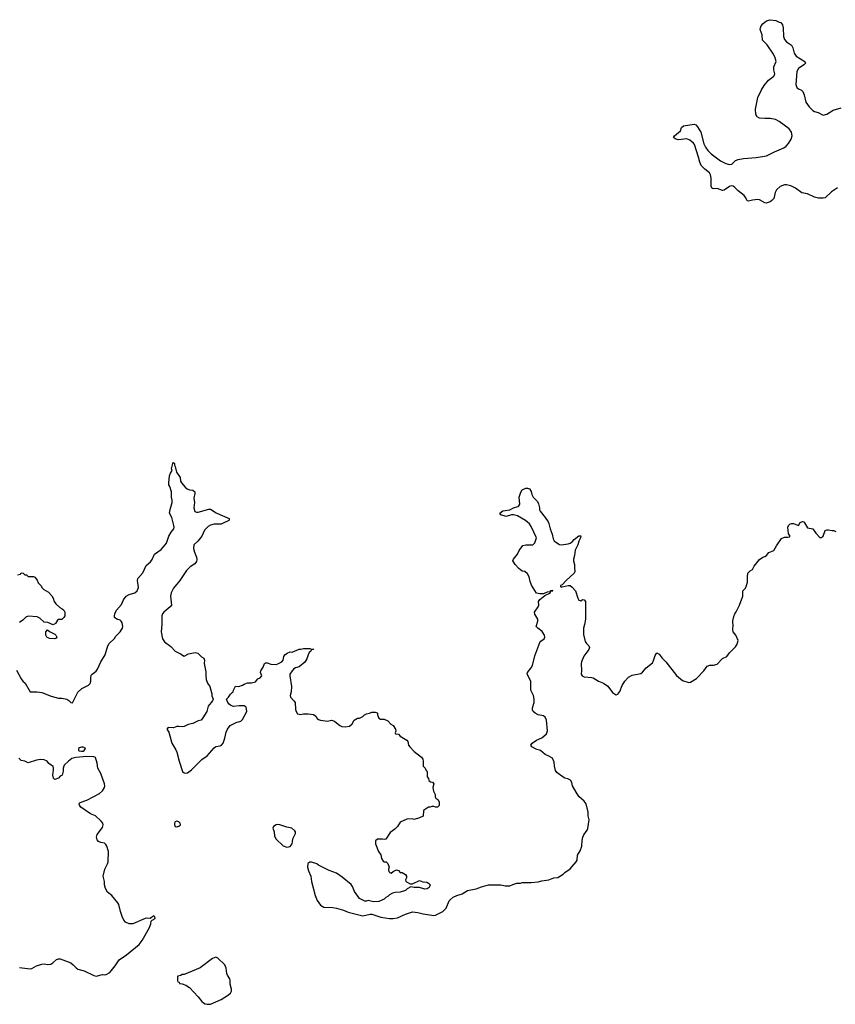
# Model space of a CAD drawing. Header units: inches. Extents: x 2294237 to 2473966, y 835830 to 1006981.
# Tile 64 of 77: x 2405213 to 2414426, y 892143 to 903260. Entities that reach past the tile are written whole.
import ezdxf

# ---------------------------------------------------------------- set-up
doc = ezdxf.new("R2010")
doc.units = ezdxf.units.IN
doc.header["$MEASUREMENT"] = 0
for name, color, linetype in [('C4809', 7, 'Continuous'), ('C4819', 7, 'Continuous'), ('C4910', 7, 'Continuous')]:
    doc.layers.add(name, color=color, linetype=linetype)

msp = doc.modelspace()

# ---------------------------------------------------------------- linework, layer by layer
at = {"layer": 'C4809', "color": 6, "elevation": 100}
for points in [[(2405177, 895917), (2405230, 895816), (2405250, 895791), (2405275, 895770), (2405330, 895671), (2405410, 895671), (2405463, 895663), (2405570, 895621), (2405650, 895599), (2405690, 895601), (2405747, 895587), (2405770, 895572), (2405790, 895551), (2405810, 895547), (2405870, 895666), (2405914, 895710), (2405990, 895747), (2406010, 895765), (2406017, 895790), (2406016, 895830), (2406022, 895858), (2406030, 895871), (2406077, 895903), (2406093, 895927), (2406130, 896011), (2406180, 896090), (2406209, 896190), (2406224, 896216), (2406285, 896275), (2406300, 896300), (2406349, 896350), (2406373, 896390), (2406377, 896410), (2406370, 896450), (2406360, 896470), (2406350, 896480), (2406309, 896490), (2406286, 896510), (2406284, 896530), (2406288, 896550), (2406308, 896592), (2406362, 896658), (2406387, 896710), (2406416, 896750), (2406450, 896770), (2406512, 896788), (2406540, 896810), (2406555, 896850), (2406544, 896930), (2406548, 896952), (2406605, 897015), (2406642, 897098), (2406690, 897139), (2406710, 897167), (2406735, 897225), (2406810, 897279), (2406858, 897330), (2406871, 897350), (2406896, 897430), (2406925, 897475), (2406955, 897510), (2406959, 897530), (2406956, 897550), (2406930, 897638), (2406907, 897690), (2406912, 897730), (2406934, 897810), (2406935, 897835), (2406929, 897871), (2406929, 897930), (2406909, 897989), (2406897, 898010), (2406896, 898030), (2406907, 898110), (2406918, 898142), (2406935, 898170), (2406929, 898190), (2406942, 898250), (2406950, 898262), (2406962, 898250), (2406962, 898230), (2406970, 898214), (2406985, 898150), (2407027, 898090), (2407030, 898050), (2407041, 898030), (2407081, 897981), (2407103, 897963), (2407130, 897952), (2407170, 897947), (2407191, 897930), (2407193, 897910), (2407182, 897858), (2407187, 897810), (2407179, 897750), (2407190, 897707), (2407210, 897701), (2407230, 897701), (2407350, 897734), (2407370, 897734), (2407433, 897693), (2407473, 897673), (2407578, 897630), (2407578, 897610), (2407574, 897606), (2407505, 897570), (2407490, 897566), (2407410, 897563), (2407368, 897552), (2407342, 897538), (2407302, 897498), (2407271, 897430), (2407226, 897374), (2407182, 897330), (2407175, 897290), (2407187, 897247), (2407212, 897190), (2407214, 897166), (2407210, 897144), (2407190, 897115), (2407138, 897082), (2407099, 897041), (2407021, 896930), (2406950, 896842), (2406924, 896790), (2406915, 896750), (2406928, 896650), (2406913, 896630), (2406840, 896570), (2406827, 896550), (2406820, 896530), (2406819, 896430), (2406810, 896350), (2406828, 896268), (2406850, 896237), (2406922, 896182), (2406969, 896129), (2407030, 896101), (2407070, 896072), (2407120, 896100), (2407194, 896114), (2407226, 896106), (2407265, 896065), (2407292, 896050), (2407302, 896030), (2407298, 895990), (2407316, 895896), (2407314, 895850), (2407319, 895810), (2407334, 895770), (2407361, 895730), (2407385, 895650), (2407385, 895625), (2407398, 895590), (2407391, 895570), (2407341, 895510), (2407326, 895450), (2407283, 895377), (2407262, 895350), (2407230, 895342), (2407170, 895314), (2407118, 895302), (2407070, 895281), (2407050, 895277), (2407010, 895281), (2406990, 895278), (2406950, 895264), (2406890, 895269), (2406876, 895250), (2406896, 895216), (2406930, 895090), (2406978, 895018), (2406990, 894990), (2407014, 894890), (2407051, 894771), (2407070, 894756), (2407090, 894751), (2407110, 894756), (2407154, 894790), (2407270, 894907), (2407329, 894950), (2407410, 895039), (2407430, 895054), (2407479, 895061), (2407493, 895067), (2407513, 895090), (2407532, 895148), (2407546, 895214), (2407562, 895250), (2407589, 895290), (2407666, 895330), (2407690, 895331), (2407710, 895341), (2407730, 895358), (2407777, 895450), (2407770, 895498), (2407750, 895514), (2407694, 895514), (2407630, 895505), (2407597, 895517), (2407579, 895530), (2407564, 895550), (2407549, 895590), (2407570, 895612), (2407594, 895646), (2407615, 895665), (2407626, 895670), (2407628, 895690), (2407650, 895734), (2407690, 895732), (2407730, 895745), (2407750, 895758), (2407788, 895772), (2407831, 895771), (2407875, 895785), (2407904, 895816), (2407928, 895830), (2407948, 895850), (2407935, 895890), (2407938, 895910), (2407962, 895950), (2407978, 895990), (2407990, 895998), (2408010, 895998), (2408050, 895985), (2408110, 895981), (2408130, 895986), (2408175, 896010), (2408189, 896030), (2408198, 896070), (2408208, 896090), (2408234, 896106), (2408270, 896121), (2408290, 896118), (2408370, 896151), (2408390, 896151), (2408420, 896160), (2408490, 896162), (2408510, 896152), (2408530, 896154), (2408534, 896150), (2408510, 896146), (2408502, 896130), (2408484, 896116), (2408470, 896088), (2408456, 896044), (2408434, 896006), (2408370, 895954), (2408330, 895941), (2408311, 895930), (2408290, 895909), (2408265, 895870), (2408263, 895850), (2408283, 895730), (2408281, 895670), (2408270, 895630), (2408271, 895610), (2408311, 895571), (2408325, 895550), (2408330, 895472), (2408335, 895450), (2408350, 895421), (2408390, 895416), (2408418, 895422), (2408470, 895423), (2408530, 895415), (2408558, 895398), (2408572, 895370), (2408590, 895358), (2408611, 895351), (2408690, 895341), (2408734, 895350), (2408770, 895338), (2408831, 895291), (2408850, 895281), (2408890, 895275), (2408938, 895282), (2408969, 895311), (2408990, 895352), (2409030, 895372), (2409050, 895372), (2409089, 895391), (2409108, 895410), (2409130, 895421), (2409166, 895430), (2409190, 895442), (2409230, 895442), (2409250, 895434), (2409254, 895430), (2409254, 895410), (2409270, 895374), (2409290, 895362), (2409330, 895362), (2409370, 895342), (2409405, 895305), (2409432, 895290), (2409458, 895250), (2409462, 895230), (2409454, 895210), (2409458, 895198), (2409490, 895194), (2409512, 895172), (2409586, 895126), (2409598, 895110), (2409606, 895070), (2409618, 895050), (2409670, 894998), (2409750, 894932), (2409765, 894910), (2409771, 894890), (2409772, 894830), (2409794, 894810), (2409804, 894784), (2409814, 894770), (2409814, 894710), (2409831, 894691), (2409834, 894670), (2409853, 894653), (2409874, 894650), (2409890, 894634), (2409878, 894590), (2409887, 894550), (2409905, 894510), (2409905, 894485), (2409914, 894470), (2409937, 894457), (2409951, 894430), (2409952, 894388), (2409934, 894370), (2409910, 894368), (2409890, 894378), (2409870, 894378), (2409851, 894369), (2409832, 894368), (2409818, 894362), (2409774, 894330), (2409771, 894269), (2409730, 894249), (2409670, 894229), (2409650, 894238), (2409585, 894235), (2409510, 894198), (2409481, 894150), (2409450, 894119), (2409399, 894081), (2409350, 894009), (2409330, 894002), (2409310, 894008), (2409253, 894007), (2409233, 893987), (2409233, 893953), (2409265, 893870), (2409291, 893830), (2409298, 893790), (2409320, 893760), (2409330, 893752), (2409352, 893752), (2409370, 893734), (2409385, 893690), (2409378, 893670), (2409380, 893660), (2409384, 893644), (2409394, 893630), (2409410, 893622), (2409430, 893642), (2409470, 893662), (2409490, 893652), (2409510, 893632), (2409534, 893630), (2409572, 893610), (2409582, 893590), (2409582, 893570), (2409572, 893550), (2409573, 893533), (2409584, 893524), (2409624, 893504), (2409650, 893502), (2409730, 893542), (2409765, 893525), (2409810, 893522), (2409830, 893512), (2409851, 893490), (2409838, 893462), (2409814, 893446), (2409790, 893444), (2409730, 893462), (2409670, 893462), (2409630, 893468), (2409590, 893448), (2409570, 893429), (2409510, 893408), (2409453, 893407), (2409424, 893396), (2409390, 893378), (2409377, 893363), (2409350, 893348), (2409331, 893329), (2409270, 893302), (2409210, 893299), (2409150, 893315), (2409130, 893308), (2409110, 893309), (2409050, 893338), (2408996, 893416), (2408972, 893472), (2408957, 893497), (2408857, 893577), (2408790, 893622), (2408710, 893654), (2408590, 893714), (2408568, 893730), (2408510, 893749), (2408490, 893749), (2408467, 893733), (2408465, 893690), (2408476, 893650), (2408501, 893590), (2408511, 893529), (2408550, 893370), (2408574, 893314), (2408610, 893261), (2408650, 893241), (2408750, 893235), (2408790, 893227), (2408870, 893206), (2408925, 893185), (2409090, 893143), (2409170, 893161), (2409190, 893159), (2409294, 893126), (2409391, 893111), (2409431, 893111), (2409480, 893120), (2409570, 893161), (2409650, 893186), (2409710, 893181), (2409770, 893163), (2409890, 893147), (2409910, 893151), (2409993, 893190), (2410000, 893198)], [(2405190, 896994), (2405222, 896998), (2405230, 897014), (2405252, 897012), (2405270, 896994), (2405291, 896991), (2405310, 896974), (2405370, 896972), (2405385, 896965), (2405410, 896932), (2405422, 896902), (2405451, 896871), (2405466, 896846), (2405486, 896826), (2405537, 896797), (2405575, 896755), (2405591, 896730), (2405602, 896690), (2405623, 896663), (2405665, 896625), (2405694, 896610), (2405713, 896593), (2405722, 896570), (2405722, 896530), (2405712, 896510), (2405690, 896488), (2405650, 896488), (2405640, 896480), (2405617, 896443), (2405590, 896429), (2405530, 896455), (2405490, 896458), (2405442, 896502), (2405410, 896517), (2405310, 896524), (2405284, 896516), (2405250, 896482), (2405210, 896454)], [(2405210, 892558), (2405330, 892545), (2405350, 892546), (2405404, 892576), (2405463, 892597), (2405490, 892598), (2405530, 892591), (2405564, 892596), (2405586, 892610), (2405630, 892650), (2405650, 892657), (2405670, 892656), (2405790, 892610), (2405817, 892590), (2405850, 892553), (2405870, 892541), (2405941, 892521), (2406050, 892467), (2406078, 892462), (2406150, 892481), (2406170, 892476), (2406190, 892479), (2406230, 892502), (2406290, 892576), (2406336, 892644), (2406419, 892701), (2406561, 892819), (2406595, 892865), (2406681, 893010), (2406694, 893050), (2406698, 893082), (2406708, 893092), (2406742, 893110), (2406739, 893130), (2406730, 893141), (2406687, 893113), (2406650, 893114), (2406632, 893110), (2406490, 893051), (2406450, 893050), (2406410, 893070), (2406390, 893092), (2406370, 893133), (2406351, 893190), (2406332, 893270), (2406321, 893290), (2406254, 893370), (2406205, 893410), (2406183, 893450), (2406173, 893490), (2406172, 893530), (2406155, 893590), (2406176, 893670), (2406206, 893730), (2406212, 893750), (2406215, 893870), (2406197, 893930), (2406188, 893948), (2406170, 893963), (2406130, 893971), (2406103, 893983), (2406090, 894001), (2406081, 894030), (2406090, 894061), (2406150, 894139), (2406158, 894170), (2406151, 894190), (2406135, 894210), (2406070, 894270), (2406014, 894294), (2405902, 894370), (2405888, 894390), (2405886, 894410), (2405898, 894422), (2405970, 894448), (2406116, 894524), (2406150, 894554), (2406172, 894590), (2406174, 894610), (2406170, 894634), (2406130, 894749), (2406094, 894810), (2406090, 894866), (2406069, 894930), (2406050, 894936), (2405970, 894940), (2405849, 894931), (2405803, 894917), (2405763, 894890), (2405717, 894843), (2405706, 894810), (2405704, 894776), (2405692, 894730), (2405670, 894718), (2405650, 894695), (2405610, 894682), (2405597, 894697), (2405589, 894729), (2405597, 894790), (2405597, 894810), (2405590, 894828), (2405542, 894862), (2405522, 894890), (2405490, 894904), (2405450, 894906), (2405402, 894898), (2405310, 894869), (2405270, 894888), (2405230, 894895), (2405203, 894923)]]:
    msp.add_lwpolyline(points, dxfattribs=at)
for points in [[(2405610, 896269), (2405550, 896275), (2405518, 896290), (2405509, 896310), (2405509, 896350), (2405529, 896371), (2405550, 896352), (2405610, 896322), (2405622, 896310), (2405631, 896289), (2405624, 896276)], [(2405930, 895045), (2405910, 895045), (2405890, 895039), (2405879, 895030), (2405876, 895010), (2405884, 895004), (2405910, 895000), (2405930, 895003), (2405943, 895010), (2405957, 895030), (2405954, 895034)], [(2406990, 894209), (2406970, 894205), (2406960, 894190), (2406961, 894170), (2406968, 894150), (2406990, 894147), (2407010, 894154), (2407029, 894170), (2407025, 894190), (2407010, 894203)], [(2408130, 894173), (2408110, 894169), (2408081, 894150), (2408071, 894130), (2408086, 894090), (2408090, 894042), (2408110, 894007), (2408190, 893931), (2408230, 893916), (2408270, 893925), (2408290, 893954), (2408296, 893976), (2408298, 894010), (2408328, 894070), (2408328, 894090), (2408320, 894100), (2408286, 894130), (2408230, 894142), (2408150, 894169)], [(2407430, 892674), (2407390, 892659), (2407250, 892553), (2407070, 892478), (2407050, 892478), (2407032, 892468), (2406998, 892462), (2406994, 892450), (2406994, 892410), (2406998, 892398), (2407013, 892393), (2407018, 892378), (2407050, 892374), (2407090, 892358), (2407130, 892331), (2407228, 892228), (2407270, 892175), (2407290, 892159), (2407310, 892147), (2407330, 892143), (2407370, 892144), (2407490, 892198), (2407559, 892241), (2407593, 892270), (2407605, 892290), (2407605, 892315), (2407590, 892370), (2407590, 892410), (2407585, 892430), (2407560, 892470), (2407553, 892490), (2407547, 892550), (2407530, 892589), (2407450, 892664)]]:
    msp.add_lwpolyline(points, close=True, dxfattribs=at)
at = {"layer": 'C4819', "color": 6, "elevation": 100}
msp.add_lwpolyline([(2410000, 893198), (2410029, 893230), (2410064, 893310), (2410076, 893324), (2410109, 893351), (2410149, 893371), (2410210, 893391), (2410270, 893426), (2410370, 893446), (2410430, 893471), (2410509, 893491), (2410649, 893491), (2410698, 893482), (2410750, 893481), (2410783, 893497), (2410830, 893511), (2410868, 893512), (2410890, 893518), (2410990, 893519), (2411070, 893526), (2411110, 893536), (2411190, 893547), (2411246, 893570), (2411290, 893576), (2411350, 893611), (2411369, 893631), (2411429, 893671), (2411499, 893750), (2411509, 893770), (2411513, 893827), (2411545, 893875), (2411564, 893930), (2411566, 893994), (2411573, 894030), (2411584, 894056), (2411624, 894110), (2411632, 894128), (2411645, 894225), (2411635, 894270), (2411634, 894314), (2411610, 894406), (2411590, 894438), (2411530, 894488), (2411497, 894537), (2411459, 894610), (2411450, 894646), (2411435, 894675), (2411406, 894690), (2411370, 894698), (2411350, 894709), (2411281, 894761), (2411264, 894784), (2411252, 894830), (2411250, 894878), (2411230, 894921), (2411190, 894945), (2411150, 894962), (2411095, 895010), (2411045, 895025), (2410998, 895050), (2410988, 895070), (2411002, 895090), (2411050, 895126), (2411110, 895151), (2411135, 895170), (2411162, 895198), (2411173, 895230), (2411164, 895350), (2411150, 895384), (2411130, 895401), (2411070, 895412), (2411034, 895430), (2411013, 895450), (2411006, 895466), (2411005, 895490), (2411024, 895550), (2411024, 895590), (2411015, 895630), (2410986, 895690), (2410987, 895790), (2410945, 895870), (2410949, 895890), (2410990, 895941), (2411006, 895970), (2411030, 896078), (2411090, 896230), (2411098, 896242), (2411137, 896270), (2411143, 896290), (2411140, 896310), (2411113, 896353), (2411064, 896390), (2411046, 896410), (2411064, 896470), (2411064, 896490), (2411030, 896548), (2411029, 896570), (2411069, 896630), (2411075, 896650), (2411072, 896690), (2411087, 896713), (2411143, 896757), (2411209, 896790), (2411202, 896798), (2411210, 896794), (2411214, 896806), (2411235, 896810), (2411234, 896814), (2411210, 896812), (2411200, 896800), (2411170, 896795), (2411130, 896778), (2411090, 896777), (2411050, 896787), (2410995, 896875), (2410978, 896918), (2410966, 896970), (2410950, 897002), (2410918, 897030), (2410890, 897035), (2410850, 897062), (2410809, 897110), (2410782, 897150), (2410789, 897170), (2410836, 897224), (2410854, 897266), (2410898, 897322), (2410929, 897331), (2411010, 897332), (2411030, 897354), (2411049, 897410), (2410990, 897538), (2410970, 897568), (2410926, 897606), (2410837, 897657), (2410790, 897669), (2410770, 897669), (2410709, 897649), (2410648, 897668), (2410640, 897680), (2410638, 897690), (2410670, 897715), (2410750, 897726), (2410790, 897747), (2410838, 897762), (2410850, 897771), (2410861, 897790), (2410855, 897870), (2410874, 897926), (2410889, 897951), (2410930, 897971), (2410950, 897971), (2410970, 897962), (2410990, 897932), (2410998, 897898), (2411011, 897871), (2411060, 897820), (2411074, 897794), (2411085, 897750), (2411085, 897725), (2411092, 897710), (2411150, 897641), (2411182, 897590), (2411190, 897570), (2411203, 897510), (2411226, 897450), (2411237, 897397), (2411250, 897377), (2411270, 897361), (2411310, 897336), (2411330, 897331), (2411410, 897342), (2411430, 897348), (2411455, 897365), (2411477, 897390), (2411530, 897433), (2411550, 897434), (2411546, 897410), (2411528, 897372), (2411516, 897330), (2411488, 897270), (2411480, 897210), (2411469, 897170), (2411467, 897150), (2411478, 897110), (2411481, 897070), (2411482, 897030), (2411475, 897010), (2411385, 896930), (2411339, 896881), (2411321, 896870), (2411321, 896861), (2411330, 896852), (2411342, 896858), (2411410, 896871), (2411430, 896870), (2411454, 896854), (2411490, 896811), (2411516, 896730), (2411530, 896708), (2411550, 896698), (2411570, 896713), (2411590, 896710), (2411605, 896690), (2411603, 896490), (2411594, 896430), (2411581, 896390), (2411580, 896320), (2411600, 896240), (2411616, 896216), (2411643, 896190), (2411651, 896170), (2411643, 896150), (2411585, 896075), (2411559, 896010), (2411555, 895990), (2411558, 895910), (2411555, 895870), (2411565, 895850), (2411590, 895839), (2411674, 895834), (2411690, 895828), (2411750, 895790), (2411809, 895769), (2411855, 895735), (2411910, 895663), (2411930, 895647), (2411950, 895639), (2411970, 895646), (2411990, 895675), (2412019, 895741), (2412048, 895790), (2412090, 895837), (2412130, 895860), (2412230, 895879), (2412248, 895892), (2412290, 895941), (2412360, 896000), (2412370, 896012), (2412390, 896082), (2412410, 896111), (2412436, 896096), (2412470, 896051), (2412510, 896011), (2412630, 895856), (2412700, 895800), (2412770, 895778), (2412790, 895782), (2412859, 895821), (2412942, 895910), (2412979, 895961), (2413010, 895971), (2413051, 895971), (2413090, 895983), (2413150, 896046), (2413199, 896070), (2413229, 896110), (2413299, 896181), (2413317, 896210), (2413329, 896250), (2413301, 896310), (2413273, 896350), (2413267, 896370), (2413267, 896393), (2413273, 896410), (2413269, 896471), (2413279, 896521), (2413289, 896550), (2413306, 896574), (2413344, 896650), (2413382, 896750), (2413382, 896810), (2413410, 896842), (2413421, 896870), (2413433, 896910), (2413433, 896970), (2413439, 897010), (2413463, 897037), (2413490, 897054), (2413509, 897091), (2413570, 897165), (2413607, 897193), (2413630, 897199), (2413649, 897210), (2413675, 897245), (2413733, 897267), (2413761, 897319), (2413818, 897402), (2413850, 897418), (2413890, 897416), (2413910, 897422), (2413910, 897435), (2413897, 897457), (2413890, 897530), (2413895, 897550), (2413910, 897564), (2413930, 897572), (2413952, 897572), (2413990, 897555), (2414010, 897551), (2414030, 897583), (2414055, 897595), (2414070, 897590), (2414079, 897579), (2414110, 897521), (2414173, 897513), (2414204, 897464), (2414250, 897412), (2414270, 897412), (2414288, 897430), (2414310, 897492), (2414330, 897502), (2414350, 897502), (2414390, 897492), (2414410, 897492), (2414430, 897482)], dxfattribs=at)
at = {"layer": 'C4910', "color": 6, "elevation": 100}
msp.add_lwpolyline([(2414450, 901361), (2414384, 901316), (2414310, 901250), (2414290, 901245), (2414234, 901246), (2414190, 901256), (2414110, 901295), (2414046, 901306), (2413977, 901357), (2413924, 901384), (2413875, 901395), (2413850, 901394), (2413804, 901376), (2413762, 901338), (2413747, 901310), (2413730, 901243), (2413710, 901218), (2413690, 901202), (2413646, 901190), (2413630, 901193), (2413570, 901225), (2413550, 901229), (2413490, 901224), (2413446, 901210), (2413430, 901215), (2413416, 901250), (2413395, 901275), (2413327, 901327), (2413290, 901366), (2413270, 901379), (2413250, 901383), (2413230, 901378), (2413170, 901336), (2413150, 901333), (2413090, 901353), (2413050, 901349), (2413034, 901354), (2413022, 901382), (2413025, 901470), (2413016, 901510), (2413006, 901530), (2412950, 901571), (2412910, 901616), (2412895, 901650), (2412881, 901710), (2412834, 901850), (2412825, 901865), (2412781, 901901), (2412750, 901915), (2412650, 901904), (2412615, 901915), (2412598, 901930), (2412608, 901950), (2412676, 902004), (2412690, 902042), (2412710, 902061), (2412830, 902079), (2412850, 902074), (2412870, 902051), (2412906, 901990), (2412940, 901860), (2412960, 901820), (2412985, 901785), (2413025, 901745), (2413128, 901668), (2413190, 901635), (2413230, 901624), (2413255, 901630), (2413300, 901670), (2413330, 901683), (2413390, 901694), (2413530, 901703), (2413650, 901722), (2413738, 901770), (2413845, 901815), (2413869, 901831), (2413898, 901862), (2413928, 901910), (2413940, 901950), (2413932, 901992), (2413904, 902030), (2413790, 902111), (2413750, 902133), (2413690, 902146), (2413630, 902143), (2413569, 902149), (2413542, 902162), (2413527, 902190), (2413523, 902250), (2413550, 902381), (2413592, 902470), (2413621, 902519), (2413670, 902576), (2413730, 902621), (2413736, 902630), (2413743, 902650), (2413733, 902693), (2413732, 902728), (2413756, 902790), (2413747, 902830), (2413727, 902870), (2413655, 902975), (2413602, 903030), (2413601, 903090), (2413576, 903150), (2413579, 903170), (2413589, 903190), (2413610, 903217), (2413650, 903249), (2413690, 903260), (2413752, 903250), (2413790, 903231), (2413810, 903227), (2413819, 903219), (2413830, 903202), (2413836, 903170), (2413839, 903070), (2413850, 903038), (2413873, 903010), (2413931, 902971), (2413944, 902944), (2413962, 902882), (2413982, 902850), (2414082, 902790), (2414087, 902770), (2414071, 902750), (2414010, 902710), (2413990, 902676), (2413978, 902530), (2413990, 902494), (2414010, 902479), (2414045, 902465), (2414058, 902450), (2414073, 902413), (2414092, 902330), (2414130, 902275), (2414170, 902235), (2414190, 902222), (2414233, 902213), (2414290, 902184), (2414330, 902192), (2414402, 902238), (2414490, 902266)], dxfattribs=at)

doc.saveas('drawing.dxf')
